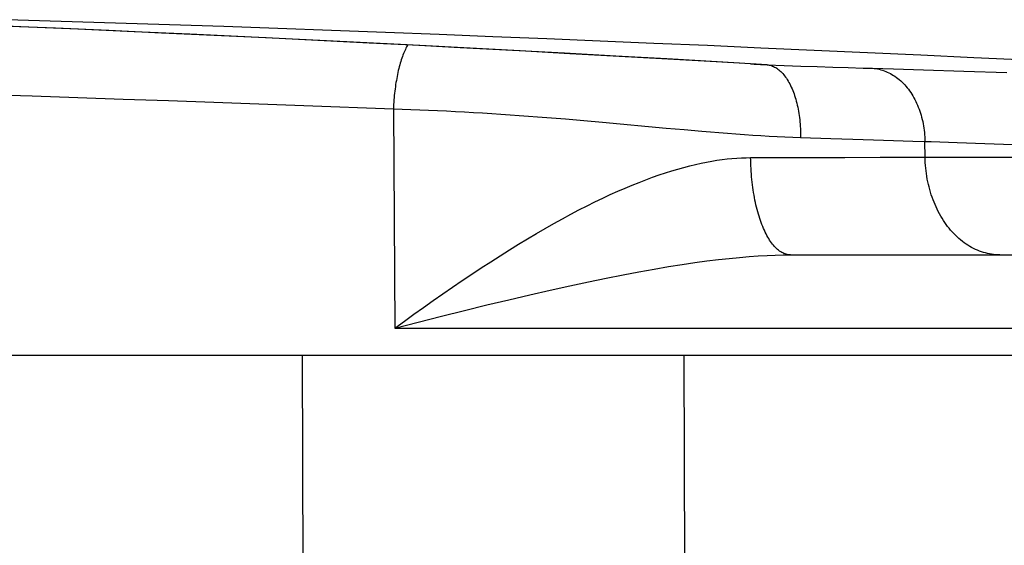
# Model space of a CAD drawing. Header units: millimetres. Extents: x 2060 to 2634, y 1467 to 1764.
# Tile 20 of 64: x 2541.152 to 2541.898, y 1577.04 to 1577.438. Entities that reach past the tile are written whole.
import ezdxf

# ---------------------------------------------------------------- set-up
doc = ezdxf.new("R2010")
doc.units = ezdxf.units.MM

msp = doc.modelspace()

# ---------------------------------------------------------------- linework, layer by layer
at = {"linetype": 'Continuous'}
for p, q in [((2541.18356, 1577.43701), (2541.14241, 1577.43826)), ((2541.22467, 1577.43572), (2541.18356, 1577.43701)), ((2541.15301, 1577.43286), (2541.10946, 1577.43463)), ((2541.17909, 1577.43174), (2541.13834, 1577.43345)), ((2541.1961, 1577.43103), (2541.15301, 1577.43286)), ((2541.2195, 1577.42999), (2541.17909, 1577.43174)), ((2541.23875, 1577.42915), (2541.1961, 1577.43103)), ((2541.25959, 1577.42818), (2541.2195, 1577.42999)), ((2541.26571, 1577.43438), (2541.22467, 1577.43572)), ((2541.28097, 1577.42722), (2541.23875, 1577.42915)), ((2541.3067, 1577.43299), (2541.26571, 1577.43438)), ((2541.34762, 1577.43155), (2541.3067, 1577.43299)), ((2541.38849, 1577.43007), (2541.34762, 1577.43155)), ((2541.4293, 1577.42855), (2541.38849, 1577.43007)), ((2541.29937, 1577.42634), (2541.25959, 1577.42818)), ((2541.32277, 1577.42526), (2541.28097, 1577.42722)), ((2541.33882, 1577.42446), (2541.29937, 1577.42634)), ((2541.36415, 1577.42325), (2541.32277, 1577.42526)), ((2541.37797, 1577.42254), (2541.33882, 1577.42446)), ((2541.40513, 1577.42122), (2541.36415, 1577.42325)), ((2541.41681, 1577.42058), (2541.37797, 1577.42254)), ((2541.4457, 1577.41915), (2541.40513, 1577.42122)), ((2541.47006, 1577.42699), (2541.4293, 1577.42855)), ((2541.51078, 1577.42539), (2541.47006, 1577.42699)), ((2541.55147, 1577.42374), (2541.51078, 1577.42539)), ((2541.59213, 1577.42206), (2541.55147, 1577.42374)), ((2541.63274, 1577.42035), (2541.59213, 1577.42206)), ((2541.45535, 1577.4186), (2541.41681, 1577.42058)), ((2541.44389, 1577.41474), (2541.44343, 1577.41369)), ((2541.44436, 1577.41575), (2541.44389, 1577.41474)), ((2541.44483, 1577.41671), (2541.44436, 1577.41575)), ((2541.44532, 1577.41763), (2541.44483, 1577.41671)), ((2541.44581, 1577.41851), (2541.44532, 1577.41763)), ((2541.48586, 1577.41706), (2541.4457, 1577.41915)), ((2541.44615, 1577.41908), (2541.44581, 1577.41851)), ((2541.49357, 1577.4166), (2541.45535, 1577.4186)), ((2541.52562, 1577.41494), (2541.48586, 1577.41706)), ((2541.53148, 1577.41456), (2541.49357, 1577.4166)), ((2541.56498, 1577.41281), (2541.52562, 1577.41494)), ((2541.56908, 1577.41251), (2541.53148, 1577.41456)), ((2541.67331, 1577.4186), (2541.63274, 1577.42035)), ((2541.71383, 1577.41681), (2541.67331, 1577.4186)), ((2541.75428, 1577.415), (2541.71383, 1577.41681)), ((2541.79466, 1577.41316), (2541.75428, 1577.415)), ((2541.44087, 1577.40661), (2541.44048, 1577.4053)), ((2541.44127, 1577.40788), (2541.44087, 1577.40661)), ((2541.44168, 1577.40912), (2541.44127, 1577.40788)), ((2541.4421, 1577.41032), (2541.44168, 1577.40912)), ((2541.44254, 1577.41148), (2541.4421, 1577.41032)), ((2541.44298, 1577.41261), (2541.44254, 1577.41148)), ((2541.44343, 1577.41369), (2541.44298, 1577.41261)), ((2541.60395, 1577.41066), (2541.56498, 1577.41281)), ((2541.60636, 1577.41045), (2541.56908, 1577.41251)), ((2541.64252, 1577.4085), (2541.60395, 1577.41066)), ((2541.64333, 1577.40837), (2541.60636, 1577.41045)), ((2541.6807, 1577.40633), (2541.64252, 1577.4085)), ((2541.67998, 1577.40627), (2541.64333, 1577.40837)), ((2541.71849, 1577.40415), (2541.6807, 1577.40633)), ((2541.83496, 1577.41129), (2541.79466, 1577.41316)), ((2541.87516, 1577.40939), (2541.83496, 1577.41129)), ((2541.91526, 1577.40748), (2541.87516, 1577.40939)), ((2541.43903, 1577.39977), (2541.4387, 1577.39831)), ((2541.43938, 1577.4012), (2541.43903, 1577.39977)), ((2541.43973, 1577.4026), (2541.43938, 1577.4012)), ((2541.4401, 1577.40396), (2541.43973, 1577.4026)), ((2541.44048, 1577.4053), (2541.4401, 1577.40396)), ((2541.70601, 1577.40477), (2541.67998, 1577.40627)), ((2541.70601, 1577.40477), (2541.70863, 1577.40462)), ((2541.70863, 1577.40462), (2541.7136, 1577.40437)), ((2541.7136, 1577.40437), (2541.7185, 1577.40415)), ((2541.71848, 1577.40415), (2541.71932, 1577.40405)), ((2541.71849, 1577.40415), (2541.73144, 1577.40365)), ((2541.71932, 1577.40405), (2541.72016, 1577.4039)), ((2541.72016, 1577.4039), (2541.72099, 1577.4037)), ((2541.72099, 1577.4037), (2541.72182, 1577.40344)), ((2541.72182, 1577.40344), (2541.72265, 1577.40314)), ((2541.72265, 1577.40314), (2541.72347, 1577.40279)), ((2541.72347, 1577.40279), (2541.72428, 1577.40238)), ((2541.72428, 1577.40238), (2541.72508, 1577.40193)), ((2541.72508, 1577.40193), (2541.72588, 1577.40143)), ((2541.72588, 1577.40143), (2541.72666, 1577.40088)), ((2541.72666, 1577.40088), (2541.72744, 1577.40028)), ((2541.72744, 1577.40028), (2541.7282, 1577.39964)), ((2541.7282, 1577.39964), (2541.72896, 1577.39894)), ((2541.72896, 1577.39894), (2541.7297, 1577.3982)), ((2541.73144, 1577.40365), (2541.74409, 1577.40318)), ((2541.74409, 1577.40318), (2541.75643, 1577.40275)), ((2541.75643, 1577.40275), (2541.76842, 1577.40235)), ((2541.76842, 1577.40235), (2541.78004, 1577.40198)), ((2541.78004, 1577.40198), (2541.79127, 1577.40166)), ((2541.79127, 1577.40166), (2541.79851, 1577.40146)), ((2541.79851, 1577.40146), (2541.81437, 1577.40103)), ((2541.79851, 1577.40146), (2541.79978, 1577.40135)), ((2541.79978, 1577.40135), (2541.80104, 1577.40118)), ((2541.80104, 1577.40118), (2541.80229, 1577.40097)), ((2541.80229, 1577.40097), (2541.80354, 1577.4007)), ((2541.80354, 1577.4007), (2541.80478, 1577.40039)), ((2541.80478, 1577.40039), (2541.80602, 1577.40002)), ((2541.80602, 1577.40002), (2541.80724, 1577.39961)), ((2541.80724, 1577.39961), (2541.80846, 1577.39914)), ((2541.80846, 1577.39914), (2541.80966, 1577.39863)), ((2541.81437, 1577.40103), (2541.83703, 1577.40036)), ((2541.83703, 1577.40036), (2541.86755, 1577.39937)), ((2541.86755, 1577.39937), (2541.90013, 1577.39824)), ((2541.43752, 1577.39224), (2541.43726, 1577.39067)), ((2541.43779, 1577.3938), (2541.43752, 1577.39224)), ((2541.43808, 1577.39533), (2541.43779, 1577.3938)), ((2541.43839, 1577.39683), (2541.43808, 1577.39533)), ((2541.4387, 1577.39831), (2541.43839, 1577.39683)), ((2541.7297, 1577.3982), (2541.73043, 1577.39742)), ((2541.73043, 1577.39742), (2541.73114, 1577.39659)), ((2541.73114, 1577.39659), (2541.73184, 1577.39572)), ((2541.73184, 1577.39572), (2541.73253, 1577.3948)), ((2541.73253, 1577.3948), (2541.7332, 1577.39384)), ((2541.7332, 1577.39384), (2541.73386, 1577.39284)), ((2541.73386, 1577.39284), (2541.7345, 1577.3918)), ((2541.7345, 1577.3918), (2541.73512, 1577.39072)), ((2541.80966, 1577.39863), (2541.81085, 1577.39807)), ((2541.81085, 1577.39807), (2541.81203, 1577.39746)), ((2541.81203, 1577.39746), (2541.81319, 1577.39681)), ((2541.81319, 1577.39681), (2541.81433, 1577.39611)), ((2541.81433, 1577.39611), (2541.81546, 1577.39536)), ((2541.81546, 1577.39536), (2541.81658, 1577.39457)), ((2541.81658, 1577.39457), (2541.81767, 1577.39373)), ((2541.81767, 1577.39373), (2541.81874, 1577.39285)), ((2541.81874, 1577.39285), (2541.8198, 1577.39192)), ((2541.8198, 1577.39192), (2541.82083, 1577.39096)), ((2541.43635, 1577.3842), (2541.43617, 1577.38255)), ((2541.43656, 1577.38585), (2541.43635, 1577.3842)), ((2541.43678, 1577.38747), (2541.43656, 1577.38585)), ((2541.43701, 1577.38908), (2541.43678, 1577.38747)), ((2541.43726, 1577.39067), (2541.43701, 1577.38908)), ((2541.73512, 1577.39072), (2541.73572, 1577.38959)), ((2541.73572, 1577.38959), (2541.73631, 1577.38844)), ((2541.73631, 1577.38844), (2541.73688, 1577.38724)), ((2541.73688, 1577.38724), (2541.73743, 1577.38601)), ((2541.73743, 1577.38601), (2541.73796, 1577.38474)), ((2541.73796, 1577.38474), (2541.73847, 1577.38344)), ((2541.82083, 1577.39096), (2541.82184, 1577.38995)), ((2541.82184, 1577.38995), (2541.82283, 1577.3889)), ((2541.82283, 1577.3889), (2541.82379, 1577.38781)), ((2541.82379, 1577.38781), (2541.82472, 1577.38669)), ((2541.82472, 1577.38669), (2541.82564, 1577.38552)), ((2541.82564, 1577.38552), (2541.82652, 1577.38432)), ((2541.82652, 1577.38432), (2541.82738, 1577.38309)), ((2541.127, 1577.38171), (2541.1616, 1577.38054)), ((2541.1616, 1577.38054), (2541.19612, 1577.37936)), ((2541.19612, 1577.37936), (2541.23057, 1577.37815)), ((2541.23057, 1577.37815), (2541.26494, 1577.37694)), ((2541.26494, 1577.37694), (2541.29921, 1577.3757)), ((2541.43569, 1577.37752), (2541.43557, 1577.37583)), ((2541.43584, 1577.37921), (2541.43569, 1577.37752)), ((2541.43599, 1577.38088), (2541.43584, 1577.37921)), ((2541.43617, 1577.38255), (2541.43599, 1577.38088)), ((2541.73847, 1577.38344), (2541.73896, 1577.38211)), ((2541.73896, 1577.38211), (2541.73942, 1577.38075)), ((2541.73942, 1577.38075), (2541.73987, 1577.37935)), ((2541.73987, 1577.37935), (2541.7403, 1577.37793)), ((2541.7403, 1577.37793), (2541.7407, 1577.37648)), ((2541.7407, 1577.37648), (2541.74108, 1577.375)), ((2541.82738, 1577.38309), (2541.8282, 1577.38182)), ((2541.8282, 1577.38182), (2541.829, 1577.38051)), ((2541.829, 1577.38051), (2541.82977, 1577.37918)), ((2541.82977, 1577.37918), (2541.83051, 1577.37781)), ((2541.83051, 1577.37781), (2541.83122, 1577.37641)), ((2541.29921, 1577.3757), (2541.36747, 1577.37322)), ((2541.36747, 1577.37322), (2541.43528, 1577.37072)), ((2541.43528, 1577.37072), (2541.43635, 1577.20462)), ((2541.43528, 1577.37072), (2541.44191, 1577.37051)), ((2541.43536, 1577.37242), (2541.43529, 1577.37072)), ((2541.43546, 1577.37413), (2541.43536, 1577.37242)), ((2541.43557, 1577.37583), (2541.43546, 1577.37413)), ((2541.44191, 1577.37051), (2541.44857, 1577.37029)), ((2541.44857, 1577.37029), (2541.45527, 1577.37004)), ((2541.45527, 1577.37004), (2541.462, 1577.36977)), ((2541.462, 1577.36977), (2541.46876, 1577.36947)), ((2541.46876, 1577.36947), (2541.47555, 1577.36916)), ((2541.47555, 1577.36916), (2541.48236, 1577.36882)), ((2541.74108, 1577.375), (2541.74144, 1577.3735)), ((2541.74144, 1577.3735), (2541.74177, 1577.37198)), ((2541.74177, 1577.37198), (2541.74208, 1577.37043)), ((2541.74208, 1577.37043), (2541.74237, 1577.36887)), ((2541.83122, 1577.37641), (2541.8319, 1577.37499)), ((2541.8319, 1577.37499), (2541.83254, 1577.37354)), ((2541.83254, 1577.37354), (2541.83315, 1577.37206)), ((2541.83315, 1577.37206), (2541.83373, 1577.37056)), ((2541.83373, 1577.37056), (2541.83428, 1577.36903)), ((2541.83428, 1577.36903), (2541.83478, 1577.36749)), ((2541.48236, 1577.36882), (2541.4892, 1577.36845)), ((2541.4892, 1577.36845), (2541.49607, 1577.36807)), ((2541.49607, 1577.36807), (2541.50295, 1577.36766)), ((2541.50295, 1577.36766), (2541.50986, 1577.36722)), ((2541.50986, 1577.36722), (2541.51678, 1577.36676)), ((2541.51678, 1577.36676), (2541.52373, 1577.36629)), ((2541.52373, 1577.36629), (2541.53068, 1577.36579)), ((2541.53068, 1577.36579), (2541.53766, 1577.36527)), ((2541.53766, 1577.36527), (2541.54464, 1577.36473)), ((2541.54464, 1577.36473), (2541.55164, 1577.36418)), ((2541.55164, 1577.36418), (2541.56566, 1577.36303)), ((2541.56566, 1577.36303), (2541.57969, 1577.36184)), ((2541.57969, 1577.36184), (2541.5937, 1577.3606)), ((2541.74237, 1577.36887), (2541.74263, 1577.36728)), ((2541.74263, 1577.36728), (2541.74287, 1577.36567)), ((2541.74287, 1577.36567), (2541.74308, 1577.36405)), ((2541.74308, 1577.36405), (2541.74327, 1577.36242)), ((2541.74327, 1577.36242), (2541.74344, 1577.36077)), ((2541.83478, 1577.36749), (2541.83526, 1577.36592)), ((2541.83526, 1577.36592), (2541.8357, 1577.36433)), ((2541.8357, 1577.36433), (2541.8361, 1577.36273)), ((2541.8361, 1577.36273), (2541.83647, 1577.36111)), ((2541.5937, 1577.3606), (2541.6421, 1577.35619)), ((2541.6421, 1577.35619), (2541.65562, 1577.35498)), ((2541.65562, 1577.35498), (2541.66895, 1577.35382)), ((2541.74344, 1577.36077), (2541.74358, 1577.3591)), ((2541.74358, 1577.3591), (2541.74369, 1577.35743)), ((2541.74369, 1577.35743), (2541.74378, 1577.35575)), ((2541.74378, 1577.35575), (2541.74384, 1577.35406)), ((2541.74384, 1577.35406), (2541.74388, 1577.35237)), ((2541.83647, 1577.36111), (2541.8368, 1577.35947)), ((2541.8368, 1577.35947), (2541.8371, 1577.35783)), ((2541.8371, 1577.35783), (2541.83735, 1577.35617)), ((2541.83735, 1577.35617), (2541.83757, 1577.3545)), ((2541.83757, 1577.3545), (2541.83776, 1577.35282)), ((2541.66895, 1577.35382), (2541.67554, 1577.35327)), ((2541.67554, 1577.35327), (2541.68207, 1577.35274)), ((2541.68207, 1577.35274), (2541.68855, 1577.35223)), ((2541.68855, 1577.35223), (2541.69497, 1577.35175)), ((2541.69497, 1577.35175), (2541.70133, 1577.35129)), ((2541.70133, 1577.35129), (2541.70762, 1577.35086)), ((2541.70762, 1577.35086), (2541.71385, 1577.35046)), ((2541.71385, 1577.35046), (2541.72001, 1577.35009)), ((2541.72001, 1577.35009), (2541.72609, 1577.34975)), ((2541.72609, 1577.34975), (2541.7321, 1577.34945)), ((2541.7321, 1577.34945), (2541.73803, 1577.34919)), ((2541.73803, 1577.34919), (2541.74389, 1577.34896)), ((2541.74388, 1577.35237), (2541.7439, 1577.35067)), ((2541.7439, 1577.35067), (2541.74388, 1577.34896)), ((2541.74389, 1577.34896), (2541.76687, 1577.34818)), ((2541.76687, 1577.34818), (2541.78341, 1577.34764)), ((2541.78341, 1577.34764), (2541.79929, 1577.34715)), ((2541.79929, 1577.34715), (2541.81447, 1577.34669)), ((2541.81447, 1577.34669), (2541.82891, 1577.34629)), ((2541.83776, 1577.35282), (2541.8379, 1577.35113)), ((2541.8379, 1577.35113), (2541.83801, 1577.34944)), ((2541.83801, 1577.34944), (2541.83808, 1577.34774)), ((2541.83808, 1577.34774), (2541.83811, 1577.34604)), ((2541.82891, 1577.34629), (2541.83811, 1577.34604)), ((2541.83828, 1577.33414), (2541.83811, 1577.34604)), ((2541.83811, 1577.34604), (2541.84281, 1577.3459)), ((2541.84281, 1577.3459), (2541.86253, 1577.34525)), ((2541.86253, 1577.34525), (2541.88364, 1577.3445)), ((2541.88364, 1577.3445), (2541.9118, 1577.34342)), ((2541.67662, 1577.33108), (2541.68057, 1577.33172)), ((2541.68057, 1577.33172), (2541.68444, 1577.33227)), ((2541.68444, 1577.33227), (2541.68822, 1577.33274)), ((2541.68822, 1577.33274), (2541.69193, 1577.33311)), ((2541.69193, 1577.33311), (2541.69556, 1577.3334)), ((2541.69556, 1577.3334), (2541.69913, 1577.33361)), ((2541.69913, 1577.33361), (2541.70263, 1577.33373)), ((2541.70263, 1577.33373), (2541.70606, 1577.33377)), ((2541.70606, 1577.33377), (2541.73078, 1577.33381)), ((2541.7061, 1577.33169), (2541.70606, 1577.33377)), ((2541.70616, 1577.3296), (2541.7061, 1577.33169)), ((2541.73078, 1577.33381), (2541.76612, 1577.33387)), ((2541.76612, 1577.33387), (2541.77736, 1577.3339)), ((2541.77736, 1577.3339), (2541.80418, 1577.33399)), ((2541.80418, 1577.33399), (2541.82897, 1577.33409)), ((2541.82897, 1577.33409), (2541.83828, 1577.33414)), ((2541.83834, 1577.33204), (2541.83827, 1577.33414)), ((2541.83828, 1577.33414), (2542.10863, 1577.33414)), ((2541.83844, 1577.32995), (2541.83834, 1577.33204)), ((2541.64633, 1577.32373), (2541.65096, 1577.32511)), ((2541.65096, 1577.32511), (2541.65549, 1577.32637)), ((2541.65549, 1577.32637), (2541.65991, 1577.32752)), ((2541.65991, 1577.32752), (2541.66423, 1577.32856)), ((2541.66423, 1577.32856), (2541.66846, 1577.3295)), ((2541.66846, 1577.3295), (2541.67259, 1577.33034)), ((2541.67259, 1577.33034), (2541.67662, 1577.33108)), ((2541.70624, 1577.32752), (2541.70616, 1577.3296)), ((2541.70635, 1577.32545), (2541.70624, 1577.32752)), ((2541.70648, 1577.32339), (2541.70635, 1577.32545)), ((2541.83859, 1577.32787), (2541.83844, 1577.32995)), ((2541.83878, 1577.32578), (2541.83859, 1577.32787)), ((2541.83901, 1577.32371), (2541.83878, 1577.32578)), ((2541.62155, 1577.31503), (2541.62672, 1577.31702)), ((2541.62672, 1577.31702), (2541.63179, 1577.31889)), ((2541.63179, 1577.31889), (2541.63674, 1577.32062)), ((2541.63674, 1577.32062), (2541.64159, 1577.32224)), ((2541.64159, 1577.32224), (2541.64633, 1577.32373)), ((2541.70663, 1577.32133), (2541.70648, 1577.32339)), ((2541.7068, 1577.31929), (2541.70663, 1577.32133)), ((2541.70699, 1577.31725), (2541.7068, 1577.31929)), ((2541.70721, 1577.31524), (2541.70699, 1577.31725)), ((2541.83929, 1577.32165), (2541.83901, 1577.32371)), ((2541.83961, 1577.3196), (2541.83929, 1577.32165)), ((2541.83997, 1577.31756), (2541.83961, 1577.3196)), ((2541.84037, 1577.31553), (2541.83997, 1577.31756)), ((2541.60533, 1577.30826), (2541.61085, 1577.31065)), ((2541.61085, 1577.31065), (2541.61626, 1577.31291)), ((2541.61626, 1577.31291), (2541.62155, 1577.31503)), ((2541.70745, 1577.31324), (2541.70721, 1577.31524)), ((2541.70771, 1577.31125), (2541.70745, 1577.31324)), ((2541.70799, 1577.30929), (2541.70771, 1577.31125)), ((2541.7083, 1577.30734), (2541.70799, 1577.30929)), ((2541.84082, 1577.31352), (2541.84037, 1577.31553)), ((2541.8413, 1577.31153), (2541.84082, 1577.31352)), ((2541.84183, 1577.30956), (2541.8413, 1577.31153)), ((2541.8424, 1577.3076), (2541.84183, 1577.30956)), ((2541.58806, 1577.30022), (2541.59394, 1577.30304)), ((2541.59394, 1577.30304), (2541.59969, 1577.30572)), ((2541.59969, 1577.30572), (2541.60533, 1577.30826)), ((2541.70862, 1577.30542), (2541.7083, 1577.30734)), ((2541.70897, 1577.30352), (2541.70862, 1577.30542)), ((2541.70934, 1577.30165), (2541.70897, 1577.30352)), ((2541.843, 1577.30567), (2541.8424, 1577.3076)), ((2541.84365, 1577.30376), (2541.843, 1577.30567)), ((2541.84433, 1577.30188), (2541.84365, 1577.30376)), ((2541.84506, 1577.30002), (2541.84433, 1577.30188)), ((2541.57596, 1577.29413), (2541.58207, 1577.29725)), ((2541.58207, 1577.29725), (2541.58806, 1577.30022)), ((2541.70972, 1577.2998), (2541.70934, 1577.30165)), ((2541.71013, 1577.29797), (2541.70972, 1577.2998)), ((2541.71056, 1577.29618), (2541.71013, 1577.29797)), ((2541.711, 1577.29442), (2541.71056, 1577.29618)), ((2541.71147, 1577.29269), (2541.711, 1577.29442)), ((2541.84582, 1577.29819), (2541.84506, 1577.30002)), ((2541.84662, 1577.29639), (2541.84582, 1577.29819)), ((2541.84745, 1577.29462), (2541.84662, 1577.29639)), ((2541.84832, 1577.29288), (2541.84745, 1577.29462)), ((2541.55696, 1577.28388), (2541.5634, 1577.28745)), ((2541.5634, 1577.28745), (2541.56974, 1577.29086)), ((2541.56974, 1577.29086), (2541.57596, 1577.29413)), ((2541.71195, 1577.29099), (2541.71147, 1577.29269)), ((2541.71246, 1577.28933), (2541.71195, 1577.29099)), ((2541.71298, 1577.2877), (2541.71246, 1577.28933)), ((2541.71352, 1577.28611), (2541.71298, 1577.2877)), ((2541.84923, 1577.29117), (2541.84832, 1577.29288)), ((2541.85017, 1577.2895), (2541.84923, 1577.29117)), ((2541.85115, 1577.28786), (2541.85017, 1577.2895)), ((2541.85216, 1577.28626), (2541.85115, 1577.28786)), ((2541.54375, 1577.27631), (2541.5504, 1577.28017)), ((2541.5504, 1577.28017), (2541.55696, 1577.28388)), ((2541.71407, 1577.28455), (2541.71352, 1577.28611)), ((2541.71464, 1577.28304), (2541.71407, 1577.28455)), ((2541.71523, 1577.28156), (2541.71464, 1577.28304)), ((2541.71584, 1577.28013), (2541.71523, 1577.28156)), ((2541.71646, 1577.27874), (2541.71584, 1577.28013)), ((2541.8532, 1577.2847), (2541.85216, 1577.28626)), ((2541.85427, 1577.28317), (2541.8532, 1577.2847)), ((2541.85538, 1577.28169), (2541.85427, 1577.28317)), ((2541.85651, 1577.28025), (2541.85538, 1577.28169)), ((2541.85768, 1577.27885), (2541.85651, 1577.28025)), ((2541.53014, 1577.26817), (2541.53699, 1577.27231)), ((2541.53699, 1577.27231), (2541.54375, 1577.27631)), ((2541.71709, 1577.27739), (2541.71646, 1577.27874)), ((2541.71774, 1577.27608), (2541.71709, 1577.27739)), ((2541.7184, 1577.27483), (2541.71774, 1577.27608)), ((2541.71908, 1577.27361), (2541.7184, 1577.27483)), ((2541.71977, 1577.27245), (2541.71908, 1577.27361)), ((2541.72047, 1577.27133), (2541.71977, 1577.27245)), ((2541.85887, 1577.27749), (2541.85768, 1577.27885)), ((2541.86009, 1577.27618), (2541.85887, 1577.27749)), ((2541.86133, 1577.27492), (2541.86009, 1577.27618)), ((2541.8626, 1577.2737), (2541.86133, 1577.27492)), ((2541.8639, 1577.27253), (2541.8626, 1577.2737)), ((2541.86522, 1577.2714), (2541.8639, 1577.27253)), ((2541.5232, 1577.26389), (2541.53014, 1577.26817)), ((2541.72119, 1577.27027), (2541.72047, 1577.27133)), ((2541.72191, 1577.26925), (2541.72119, 1577.27027)), ((2541.72265, 1577.26828), (2541.72191, 1577.26925)), ((2541.72339, 1577.26736), (2541.72265, 1577.26828)), ((2541.72415, 1577.2665), (2541.72339, 1577.26736)), ((2541.72492, 1577.26569), (2541.72415, 1577.2665)), ((2541.72569, 1577.26493), (2541.72492, 1577.26569)), ((2541.72647, 1577.26423), (2541.72569, 1577.26493)), ((2541.86656, 1577.27033), (2541.86522, 1577.2714)), ((2541.86793, 1577.2693), (2541.86656, 1577.27033)), ((2541.86931, 1577.26833), (2541.86793, 1577.2693)), ((2541.87071, 1577.26741), (2541.86931, 1577.26833)), ((2541.87214, 1577.26654), (2541.87071, 1577.26741)), ((2541.87358, 1577.26572), (2541.87214, 1577.26654)), ((2541.87503, 1577.26496), (2541.87358, 1577.26572)), ((2541.8765, 1577.26425), (2541.87503, 1577.26496)), ((2541.5091, 1577.25494), (2541.51619, 1577.25947)), ((2541.51619, 1577.25947), (2541.5232, 1577.26389)), ((2541.68165, 1577.25656), (2541.68986, 1577.25747)), ((2541.68986, 1577.25747), (2541.69762, 1577.25822)), ((2541.69762, 1577.25822), (2541.70496, 1577.25884)), ((2541.70496, 1577.25884), (2541.7119, 1577.25932)), ((2541.7119, 1577.25932), (2541.71848, 1577.25968)), ((2541.71848, 1577.25968), (2541.72471, 1577.25993)), ((2541.72471, 1577.25993), (2541.73064, 1577.26008)), ((2541.72726, 1577.26358), (2541.72647, 1577.26423)), ((2541.72806, 1577.26298), (2541.72726, 1577.26358)), ((2541.72886, 1577.26244), (2541.72806, 1577.26298)), ((2541.72967, 1577.26196), (2541.72886, 1577.26244)), ((2541.73048, 1577.26153), (2541.72967, 1577.26196)), ((2541.7313, 1577.26116), (2541.73048, 1577.26153)), ((2541.73064, 1577.26008), (2541.73627, 1577.26013)), ((2541.73212, 1577.26084), (2541.7313, 1577.26116)), ((2541.73295, 1577.26059), (2541.73212, 1577.26084)), ((2541.73377, 1577.26039), (2541.73295, 1577.26059)), ((2541.7346, 1577.26024), (2541.73377, 1577.26039)), ((2541.73543, 1577.26016), (2541.7346, 1577.26024)), ((2541.73626, 1577.26013), (2541.73543, 1577.26016)), ((2541.73626, 1577.26013), (2542.78937, 1577.26013)), ((2541.87799, 1577.2636), (2541.8765, 1577.26425)), ((2541.87949, 1577.263), (2541.87799, 1577.2636)), ((2541.881, 1577.26246), (2541.87949, 1577.263)), ((2541.88252, 1577.26197), (2541.881, 1577.26246)), ((2541.88405, 1577.26154), (2541.88252, 1577.26197)), ((2541.88558, 1577.26117), (2541.88405, 1577.26154)), ((2541.88713, 1577.26085), (2541.88558, 1577.26117)), ((2541.88868, 1577.26059), (2541.88713, 1577.26085)), ((2541.89024, 1577.26039), (2541.88868, 1577.26059)), ((2541.89179, 1577.26024), (2541.89024, 1577.26039)), ((2541.89336, 1577.26016), (2541.89179, 1577.26024)), ((2541.89492, 1577.26013), (2541.89336, 1577.26016)), ((2541.49473, 1577.24551), (2541.50194, 1577.25028)), ((2541.50194, 1577.25028), (2541.5091, 1577.25494)), ((2541.63291, 1577.24936), (2541.64377, 1577.25119)), ((2541.64377, 1577.25119), (2541.65405, 1577.25282)), ((2541.65405, 1577.25282), (2541.66377, 1577.25424)), ((2541.66377, 1577.25424), (2541.67296, 1577.25549)), ((2541.67296, 1577.25549), (2541.68165, 1577.25656)), ((2541.48747, 1577.24064), (2541.49473, 1577.24551)), ((2541.58313, 1577.23972), (2541.59657, 1577.24249)), ((2541.59657, 1577.24249), (2541.60933, 1577.24502)), ((2541.60933, 1577.24502), (2541.62144, 1577.2473)), ((2541.62144, 1577.2473), (2541.63291, 1577.24936)), ((2541.47286, 1577.23064), (2541.48018, 1577.23568)), ((2541.48018, 1577.23568), (2541.48747, 1577.24064)), ((2541.55424, 1577.23341), (2541.56903, 1577.23669)), ((2541.56903, 1577.23669), (2541.58313, 1577.23972)), ((2541.46554, 1577.22552), (2541.47286, 1577.23064)), ((2541.52277, 1577.22611), (2541.53882, 1577.22988)), ((2541.53882, 1577.22988), (2541.55424, 1577.23341)), ((2541.4509, 1577.21514), (2541.45821, 1577.22035)), ((2541.45821, 1577.22035), (2541.46554, 1577.22552)), ((2541.48912, 1577.21794), (2541.50619, 1577.22213)), ((2541.50619, 1577.22213), (2541.52277, 1577.22611)), ((2541.44361, 1577.2099), (2541.4509, 1577.21514)), ((2541.45414, 1577.20915), (2541.47172, 1577.2136)), ((2541.47172, 1577.2136), (2541.48912, 1577.21794)), ((2541.43635, 1577.20462), (2541.44361, 1577.2099)), ((2541.43635, 1577.20462), (2541.45414, 1577.20915)), ((2541.43635, 1577.20462), (2542.00904, 1577.20462)), ((2538.9112, 1577.18413), (2543.70004, 1577.18413)), ((2541.36622, 1577.18413), (2541.36683, 1576.87367)), ((2541.65624, 1577.02636), (2541.6557, 1577.18413))]:
    msp.add_line(p, q, dxfattribs=at)

doc.saveas('drawing.dxf')
